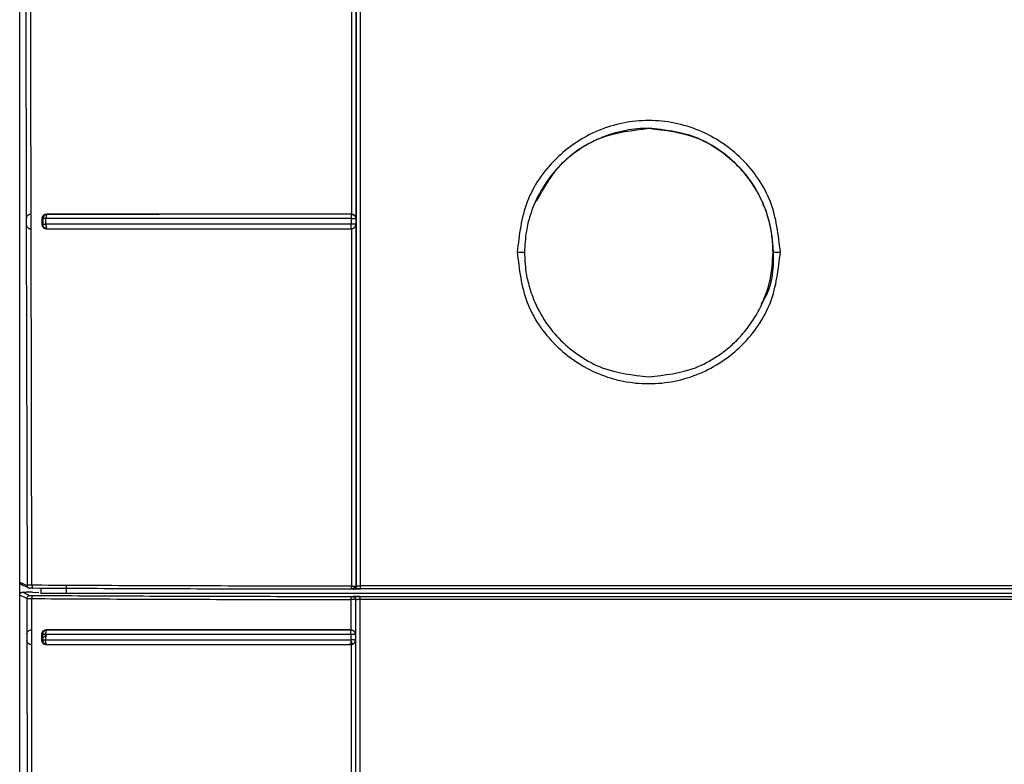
# Model space of a CAD drawing. Header units: inches. Extents: x 170 to 312, y 215 to 248.
# Tile 233 of 256: x 225.5672 to 225.6556, y 222.6156 to 222.6825. Entities that reach past the tile are written whole.
import ezdxf

# ---------------------------------------------------------------- set-up
doc = ezdxf.new("R2010")
doc.units = ezdxf.units.IN
doc.header["$LTSCALE"] = 0.25
doc.header["$MEASUREMENT"] = 0
doc.layers.add('MOTOR LH', color=7, linetype='Continuous')

msp = doc.modelspace()

# ---------------------------------------------------------------- linework, layer by layer
at = {"layer": 'MOTOR LH'}
for p, q in [((225.5677071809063, 222.7021298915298), (225.5677952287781, 222.6646416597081)), ((225.568211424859, 222.6773364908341), (225.5681509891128, 222.7021746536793)), ((225.5672233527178, 222.6319914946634), (225.5672233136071, 222.699602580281)), ((225.5969865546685, 222.6957554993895), (225.5969874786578, 222.665021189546)), ((225.5973834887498, 222.6957094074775), (225.5973790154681, 222.6646407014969)), ((225.5974024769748, 222.6957281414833), (225.5974042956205, 222.6316209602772)), ((225.5672007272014, 222.6812074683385), (225.5672233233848, 222.6814369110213)), ((225.5672007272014, 222.2533859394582), (225.5672007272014, 222.6812074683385)), ((225.5682390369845, 222.6650162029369), (225.568211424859, 222.6773364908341)), ((225.5677952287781, 222.6646416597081), (225.5677964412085, 222.6640756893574)), ((225.5682042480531, 222.6650153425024), (225.5681601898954, 222.6650140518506)), ((225.5682390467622, 222.6650161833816), (225.5682042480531, 222.6650153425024)), ((225.5682419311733, 222.6637039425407), (225.5682390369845, 222.6650162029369)), ((225.5691998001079, 222.6646326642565), (225.5691998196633, 222.6640946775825)), ((225.5691998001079, 222.6646326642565), (225.5692881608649, 222.6646166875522)), ((225.5692881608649, 222.6646166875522), (225.5692881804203, 222.6641125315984)), ((225.5695556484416, 222.6641301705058), (225.5695556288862, 222.6646364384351)), ((225.5696282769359, 222.6649741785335), (225.5695915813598, 222.6648938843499)), ((225.5696123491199, 222.6650166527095), (225.5696727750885, 222.6650059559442)), ((225.5696727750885, 222.6650059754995), (225.5696282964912, 222.6649740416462)), ((225.5969638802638, 222.6646413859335), (225.5969638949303, 222.6641352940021)), ((225.5969874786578, 222.665021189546), (225.5969682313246, 222.6650109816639)), ((225.5973790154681, 222.6646407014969), (225.5973563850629, 222.6646164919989)), ((225.5973563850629, 222.6646164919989), (225.5973563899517, 222.664113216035)), ((225.5677964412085, 222.6640756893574), (225.5678599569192, 222.6316957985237)), ((225.5682070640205, 222.6637031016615), (225.5682419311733, 222.6637039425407)), ((225.5683050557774, 222.6317024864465), (225.5682419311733, 222.6637039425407)), ((225.5692881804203, 222.6641125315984), (225.5691998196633, 222.6640946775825)), ((225.569586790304, 222.6638427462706), (225.5696250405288, 222.6637506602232)), ((225.5696211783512, 222.6637044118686), (225.5696714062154, 222.6637140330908)), ((225.5696250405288, 222.6637506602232), (225.5696714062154, 222.6637140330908)), ((225.596968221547, 222.6637181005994), (225.5969875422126, 222.6637089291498)), ((225.5969875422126, 222.6637089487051), (225.596988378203, 222.6316231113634)), ((225.5973277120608, 222.6641212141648), (225.5972393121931, 222.6641287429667)), ((225.597361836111, 222.6641132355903), (225.5973277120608, 222.6641212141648)), ((225.5973563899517, 222.664113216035), (225.5973790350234, 222.6640886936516)), ((225.5973790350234, 222.6640886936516), (225.5973853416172, 222.6316119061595)), ((225.5672233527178, 222.6319914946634), (225.5678599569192, 222.6316957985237)), ((225.5680120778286, 222.6314575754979), (225.5673747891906, 222.6317535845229)), ((225.5692006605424, 222.6316976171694), (225.5683050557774, 222.6317024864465)), ((225.5713597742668, 222.6316880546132), (225.5713597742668, 222.6309684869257)), ((225.5678307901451, 222.6305011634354), (225.5672007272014, 222.6308160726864)), ((225.5674631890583, 222.6310784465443), (225.5677702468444, 222.6310784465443)), ((225.567985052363, 222.6308175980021), (225.5674631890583, 222.6310784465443)), ((225.5680930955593, 222.6307635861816), (225.567985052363, 222.6308175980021)), ((225.5683385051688, 222.6310727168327), (225.5689067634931, 222.6310555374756)), ((225.569103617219, 222.6314241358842), (225.569103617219, 222.6309684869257)), ((225.6636884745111, 222.6309684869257), (225.569103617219, 222.6309684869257)), ((225.5973853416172, 222.6316119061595), (225.5974042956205, 222.6316209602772)), ((225.6635581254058, 222.631368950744), (225.5977974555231, 222.631368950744)), ((225.6635490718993, 222.631639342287), (225.5977975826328, 222.6316414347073)), ((225.5678307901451, 222.6305011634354), (225.567836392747, 222.6273138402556)), ((225.5682803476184, 222.6276876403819), (225.5682762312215, 222.6305071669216)), ((225.5969525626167, 222.6276875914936), (225.5969548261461, 222.6304228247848)), ((225.5971060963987, 222.6306839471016), (225.5970927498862, 222.630674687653)), ((225.5973711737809, 222.6304221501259), (225.5973519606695, 222.6304125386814)), ((225.5973519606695, 222.6304125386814), (225.5973519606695, 222.6273074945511)), ((225.5977645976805, 222.6306952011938), (225.6624319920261, 222.6306952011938)), ((225.59776464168, 222.6304457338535), (225.6624309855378, 222.6304458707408)), ((225.567836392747, 222.6273138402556), (225.5678372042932, 222.6267478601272)), ((225.5682069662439, 222.6276860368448), (225.568245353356, 222.62768693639)), ((225.568245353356, 222.62768693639), (225.5682803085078, 222.6276876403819)), ((225.5682826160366, 222.626375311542), (225.5682803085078, 222.6276876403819)), ((225.5691694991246, 222.6273031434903), (225.5691694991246, 222.6267651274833)), ((225.5691694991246, 222.6273031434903), (225.5692575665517, 222.6272866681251)), ((225.5692575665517, 222.6272866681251), (225.5692575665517, 222.6267815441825)), ((225.5695246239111, 222.6273015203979), (225.5695246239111, 222.6267963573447)), ((225.5695825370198, 222.6276876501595), (225.5696405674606, 222.6276767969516)), ((225.5969525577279, 222.6276876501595), (225.5967282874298, 222.6276876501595)), ((225.5969318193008, 222.6273028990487), (225.5969318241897, 222.6267967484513)), ((225.5969525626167, 222.6276876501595), (225.5969354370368, 222.6276773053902)), ((225.5973289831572, 222.6272844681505), (225.5973092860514, 222.6274062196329)), ((225.5973289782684, 222.6272844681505), (225.597329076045, 222.6267777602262)), ((225.5973519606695, 222.6273074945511), (225.5973289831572, 222.6272844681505)), ((225.5678372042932, 222.6267478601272), (225.5678966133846, 222.5871565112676)), ((225.5682826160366, 222.626375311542), (225.5682488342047, 222.6263749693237)), ((225.5683414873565, 222.5875301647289), (225.5682826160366, 222.626375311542)), ((225.5691692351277, 222.6267651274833), (225.5692572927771, 222.6267815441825)), ((225.5695896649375, 222.626375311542), (225.5696400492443, 222.6263848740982)), ((225.5969496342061, 222.626375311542), (225.5967282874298, 222.626375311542)), ((225.5969354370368, 222.6263842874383), (225.5970573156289, 222.6264038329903)), ((225.5969354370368, 222.6263842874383), (225.5969496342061, 222.626375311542)), ((225.5969496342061, 222.6263753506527), (225.5969548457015, 222.5875301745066)), ((225.5973492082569, 222.6267563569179), (225.5973284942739, 222.5871499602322)), ((225.597329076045, 222.6267777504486), (225.5973519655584, 222.6267563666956))]:
    msp.add_line(p, q, dxfattribs=at)
at = {"layer": 'MOTOR LH', "flags": 128}
msp.add_lwpolyline([(225.5977975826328, 222.6316414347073), (225.5977973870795, 222.6396652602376), (225.5977971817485, 222.6476880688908), (225.5977969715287, 222.6557097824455), (225.5977967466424, 222.6637303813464), (225.5977965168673, 222.6717497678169), (225.5977962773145, 222.6797679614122), (225.5977960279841, 222.6877848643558), (225.597795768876, 222.695800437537)], dxfattribs=at)
at = {"layer": 'MOTOR LH'}
for points, knots in [([(225.635476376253, 222.6616170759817), (225.6352990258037, 222.6631616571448), (225.6349443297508, 222.6662507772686), (225.6322161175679, 222.670181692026), (225.6283126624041, 222.672812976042), (225.6236650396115, 222.6737375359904), (225.6190175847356, 222.6728127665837), (225.6151134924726, 222.6701822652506), (225.6123862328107, 222.6662506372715), (225.6120316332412, 222.6631616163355), (225.6118543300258, 222.6616170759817)], [0, 0, 0, 0, 0.1250065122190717, 0.2500096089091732, 0.3750011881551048, 0.4999956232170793, 0.6249900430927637, 0.7499921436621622, 0.8749936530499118, 0.9999999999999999, 0.9999999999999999, 0.9999999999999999, 0.9999999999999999]), ([(225.6236647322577, 222.6727319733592), (225.6233199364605, 222.6727227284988), (225.6226244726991, 222.67270408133), (225.621581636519, 222.6725517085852), (225.6205402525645, 222.6723038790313), (225.6191582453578, 222.6718276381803), (225.6174897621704, 222.6709592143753), (225.615777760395, 222.6695659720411), (225.6143522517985, 222.6678473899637), (225.6134937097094, 222.6662634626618), (225.6129549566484, 222.6647709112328), (225.612596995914, 222.663350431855), (225.6125416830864, 222.6622208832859), (225.612510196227, 222.6615778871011)], [0, 0, 0, 0, 0.05902039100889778, 0.1190459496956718, 0.1800765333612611, 0.2421136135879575, 0.3690597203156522, 0.5000421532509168, 0.6176874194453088, 0.7499271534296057, 0.8064527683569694, 0.889823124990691, 1, 1, 1, 1]), ([(225.613582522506, 222.666180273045), (225.614233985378, 222.6673371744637), (225.615603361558, 222.6697689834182), (225.6193060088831, 222.6722177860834), (225.6222116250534, 222.6725601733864), (225.6236644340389, 222.672731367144)], [0, 0, 0, 0, 0.3121093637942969, 0.6560544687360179, 1, 1, 1, 1]), ([(225.6236644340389, 222.672731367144), (225.6251249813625, 222.6725633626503), (225.6280460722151, 222.6722273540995), (225.6317505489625, 222.6696527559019), (225.6342644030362, 222.6659468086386), (225.6350129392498, 222.6616318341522), (225.6347246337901, 222.6583905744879), (225.6338227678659, 222.6570835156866), (225.6337463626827, 222.6569727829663)], [0, 0, 0, 0, 0.1963649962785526, 0.3927294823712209, 0.5890941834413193, 0.7854597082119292, 0.9818243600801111, 1, 1, 1, 1]), ([(225.6348199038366, 222.6615778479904), (225.6348009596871, 222.6620749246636), (225.6347664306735, 222.6629809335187), (225.6345274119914, 222.6641873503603), (225.6342566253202, 222.6651107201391), (225.6337884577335, 222.666349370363), (225.6329777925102, 222.6678468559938), (225.6315519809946, 222.669567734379), (225.6298387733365, 222.6709520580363), (225.6272432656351, 222.6723487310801), (225.6250806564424, 222.6725803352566), (225.6236647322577, 222.6727319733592)], [0, 0, 0, 0, 0.08532871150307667, 0.1555264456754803, 0.2105822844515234, 0.2504881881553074, 0.3828740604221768, 0.5007020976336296, 0.6318578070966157, 0.7589664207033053, 1, 1, 1, 1]), ([(225.5678797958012, 222.6648610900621), (225.5678578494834, 222.6648288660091), (225.567810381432, 222.6647591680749), (225.5678004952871, 222.6646827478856), (225.5677951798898, 222.6646416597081)], [0, 0, 0, 0, 0.4623387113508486, 1, 1, 1, 1]), ([(225.5681601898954, 222.6650140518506), (225.5681055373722, 222.6650013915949), (225.5679861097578, 222.6649737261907), (225.5679171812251, 222.664900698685), (225.5678797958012, 222.6648610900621)], [0, 0, 0, 0, 0.4576204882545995, 1, 1, 1, 1]), ([(225.5696123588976, 222.6650166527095), (225.5695558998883, 222.6650104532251), (225.5694474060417, 222.6649985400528), (225.5693299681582, 222.6649218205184), (225.5692628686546, 222.6648414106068), (225.5692273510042, 222.6647752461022), (225.5692043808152, 222.6647046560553), (225.569201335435, 222.6646567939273), (225.5691998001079, 222.6646326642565)], [0, 0, 0, 0, 0.2775421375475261, 0.5333358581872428, 0.6536201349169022, 0.7748671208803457, 0.8864993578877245, 1, 1, 1, 1]), ([(225.5695556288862, 222.6646364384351), (225.5695225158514, 222.6646355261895), (225.5694563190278, 222.6646337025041), (225.5693765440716, 222.6646289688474), (225.5693149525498, 222.6646232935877), (225.5692970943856, 222.6646188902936), (225.5692881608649, 222.6646166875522)], [0, 0, 0, 0, 0.2501120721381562, 0.5000032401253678, 0.749877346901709, 1, 1, 1, 1]), ([(225.5696727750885, 222.6650059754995), (225.5696228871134, 222.6649993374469), (225.5695231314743, 222.6649860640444), (225.5693964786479, 222.6648968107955), (225.5693086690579, 222.6647683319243), (225.5692950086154, 222.6646672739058), (225.5692881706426, 222.6646166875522)], [0, 0, 0, 0, 0.250111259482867, 0.5001206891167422, 0.7497766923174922, 0.9999999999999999, 0.9999999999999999, 0.9999999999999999, 0.9999999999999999]), ([(225.5695915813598, 222.6648938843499), (225.5695862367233, 222.6648753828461), (225.5695756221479, 222.6648386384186), (225.5695608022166, 222.664753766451), (225.5695576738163, 222.6646828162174), (225.5695556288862, 222.6646364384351)], [0, 0, 0, 0, 0.2599404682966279, 0.5162479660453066, 1, 1, 1, 1]), ([(225.5969638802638, 222.6646413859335), (225.5938963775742, 222.6646412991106), (225.587734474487, 222.6646411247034), (225.5785352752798, 222.6646398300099), (225.5725575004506, 222.6646375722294), (225.5695556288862, 222.6646364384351)], [0, 0, 0, 0, 0.3304321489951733, 0.6637617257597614, 1, 1, 1, 1]), ([(225.5969874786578, 222.665021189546), (225.5938958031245, 222.6650212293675), (225.5877111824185, 222.6650213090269), (225.5785237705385, 222.665018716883), (225.5725815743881, 222.6650173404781), (225.5696123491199, 222.6650166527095)], [0, 0, 0, 0, 0.3333821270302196, 0.666901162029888, 1, 1, 1, 1]), ([(225.5969682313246, 222.6650109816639), (225.5938890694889, 222.6650110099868), (225.5877230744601, 222.6650110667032), (225.5785629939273, 222.6650082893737), (225.5726337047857, 222.665006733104), (225.5696727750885, 222.6650059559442)], [0, 0, 0, 0, 0.3330587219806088, 0.6669472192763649, 1, 1, 1, 1]), ([(225.5969682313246, 222.6650109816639), (225.5969677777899, 222.6650044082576), (225.5969668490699, 222.6649909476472), (225.5969662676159, 222.6649108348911), (225.5969641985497, 222.6648173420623), (225.596963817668, 222.664727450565), (225.5969638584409, 222.6646713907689), (225.5969638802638, 222.6646413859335)], [0, 0, 0, 0, 0.2438424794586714, 0.4993253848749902, 0.7083170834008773, 0.8438828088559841, 1, 1, 1, 1]), ([(225.5969638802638, 222.6646413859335), (225.5969947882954, 222.6646411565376), (225.5970498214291, 222.6646407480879), (225.5971469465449, 222.6646391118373), (225.5972027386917, 222.6646365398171), (225.5972392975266, 222.6646348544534)], [0, 0, 0, 0, 0.3063527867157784, 0.5454748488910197, 1, 1, 1, 1]), ([(225.5969682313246, 222.6650109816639), (225.5970033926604, 222.6650082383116), (225.5970675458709, 222.6650032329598), (225.5971640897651, 222.6649634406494), (225.5972405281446, 222.6649070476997), (225.5972919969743, 222.6648439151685), (225.5973176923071, 222.6647994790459), (225.5973337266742, 222.6647644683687), (225.5973455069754, 222.6647312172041), (225.5973583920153, 222.6646811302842), (225.5973604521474, 222.6646423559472), (225.5973618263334, 222.6646164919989)], [0, 0, 0, 0, 0.1702629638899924, 0.3106513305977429, 0.5009898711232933, 0.6251066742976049, 0.7035271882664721, 0.7495856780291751, 0.8120352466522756, 0.8746204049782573, 1, 1, 1, 1]), ([(225.597304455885, 222.6648599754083), (225.5972842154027, 222.6648835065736), (225.5972462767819, 222.6649276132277), (225.5971681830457, 222.664977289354), (225.5970818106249, 222.6650122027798), (225.5970187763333, 222.6650181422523), (225.596987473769, 222.6650210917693)], [0, 0, 0, 0, 0.2828917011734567, 0.5302502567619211, 0.7667242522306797, 1, 1, 1, 1]), ([(225.5972392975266, 222.6646348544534), (225.5972730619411, 222.6646321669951), (225.5973407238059, 222.6646267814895), (225.5973547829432, 222.6646199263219), (225.5973618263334, 222.6646164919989)], [0, 0, 0, 0, 0.4990169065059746, 1, 1, 1, 1]), ([(225.5973844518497, 222.6646407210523), (225.597379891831, 222.6646788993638), (225.5973708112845, 222.6647549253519), (225.59732651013, 222.6648250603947), (225.597304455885, 222.6648599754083)], [0, 0, 0, 0, 0.5021744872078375, 1, 1, 1, 1]), ([(225.5677963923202, 222.6640756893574), (225.5678022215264, 222.6640335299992), (225.5678129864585, 222.6639556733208), (225.5678639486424, 222.6638841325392), (225.5678873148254, 222.6638513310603)], [0, 0, 0, 0, 0.5414995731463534, 1, 1, 1, 1]), ([(225.5678873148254, 222.6638513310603), (225.5679285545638, 222.6638119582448), (225.567989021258, 222.6637542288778), (225.5681095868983, 222.6637096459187), (225.5681758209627, 222.663705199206), (225.5682070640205, 222.6637031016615)], [0, 0, 0, 0, 0.5312057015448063, 0.7788665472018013, 0.9999999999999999, 0.9999999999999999, 0.9999999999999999, 0.9999999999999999]), ([(225.5691998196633, 222.6640946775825), (225.5692015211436, 222.6640695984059), (225.5692049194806, 222.6640195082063), (225.5692376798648, 222.6639226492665), (225.5693134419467, 222.6638145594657), (225.5694523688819, 222.6637226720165), (225.5695632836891, 222.6637106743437), (225.5696211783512, 222.6637044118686)], [0, 0, 0, 0, 0.1149061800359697, 0.2295000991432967, 0.4689168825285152, 0.7227883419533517, 1, 1, 1, 1]), ([(225.5692881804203, 222.6641125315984), (225.5692971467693, 222.6641145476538), (225.5693150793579, 222.66411857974), (225.5693761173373, 222.6641237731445), (225.5694564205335, 222.6641279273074), (225.5695225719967, 222.6641294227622), (225.5695556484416, 222.6641301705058)], [0, 0, 0, 0, 0.2499984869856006, 0.4999939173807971, 0.7499915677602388, 1, 1, 1, 1]), ([(225.5696714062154, 222.6637140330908), (225.5696206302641, 222.6637208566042), (225.5695191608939, 222.66373449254), (225.5694006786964, 222.6638210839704), (225.5693318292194, 222.6639191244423), (225.5692946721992, 222.66401549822), (225.5692904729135, 222.6640782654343), (225.5692881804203, 222.6641125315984)], [0, 0, 0, 0, 0.250881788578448, 0.5013557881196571, 0.6941827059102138, 0.8330468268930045, 1, 1, 1, 1]), ([(225.5695556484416, 222.6641301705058), (225.5695555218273, 222.6641040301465), (225.5695552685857, 222.6640517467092), (225.5695610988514, 222.6639754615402), (225.5695711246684, 222.6639037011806), (225.5695815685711, 222.6638630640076), (225.569586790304, 222.6638427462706)], [0, 0, 0, 0, 0.250004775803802, 0.5000355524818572, 0.7500282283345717, 1, 1, 1, 1]), ([(225.5969638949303, 222.6641352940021), (225.593886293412, 222.6641351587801), (225.5877142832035, 222.6641348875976), (225.5785155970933, 222.6641331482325), (225.5725477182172, 222.6641311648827), (225.5695556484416, 222.6641301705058)], [0, 0, 0, 0, 0.3315192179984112, 0.6648489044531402, 1, 1, 1, 1]), ([(225.5696211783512, 222.6637044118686), (225.5725895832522, 222.663705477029), (225.5785307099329, 222.6637076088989), (225.5877151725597, 222.6637080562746), (225.5938976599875, 222.6637086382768), (225.5969875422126, 222.6637089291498)], [0, 0, 0, 0, 0.3331082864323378, 0.666701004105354, 1, 1, 1, 1]), ([(225.5696714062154, 222.6637140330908), (225.5726325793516, 222.6637150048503), (225.5785623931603, 222.6637169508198), (225.5877227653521, 222.6637172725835), (225.593889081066, 222.663717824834), (225.596968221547, 222.6637181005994)], [0, 0, 0, 0, 0.333063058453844, 0.6669660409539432, 1, 1, 1, 1]), ([(225.5972393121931, 222.6641287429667), (225.5972059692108, 222.6641305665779), (225.5971509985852, 222.6641335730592), (225.5970541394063, 222.6641352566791), (225.5969953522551, 222.6641352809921), (225.5969638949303, 222.6641352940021)], [0, 0, 0, 0, 0.4174939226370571, 0.6882978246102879, 1, 1, 1, 1]), ([(225.5969656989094, 222.6638502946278), (225.5969652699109, 222.6638928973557), (225.5969644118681, 222.6639781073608), (225.596964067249, 222.6640828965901), (225.5969638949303, 222.6641352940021)], [0, 0, 0, 0, 0.4999733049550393, 1, 1, 1, 1]), ([(225.596968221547, 222.6637181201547), (225.5969683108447, 222.6637205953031), (225.5969685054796, 222.6637259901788), (225.5969662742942, 222.6637614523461), (225.5969659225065, 222.663815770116), (225.5969656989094, 222.6638502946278)], [0, 0, 0, 0, 0.236006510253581, 0.5144038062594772, 0.9999999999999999, 0.9999999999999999, 0.9999999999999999, 0.9999999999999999]), ([(225.596968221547, 222.6637181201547), (225.5970188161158, 222.6637233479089), (225.5970751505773, 222.6637291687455), (225.5971359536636, 222.6637556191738), (225.5971812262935, 222.6637780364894), (225.5972156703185, 222.663806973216), (225.5972421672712, 222.6638292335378)], [0, 0, 0, 0, 0.499092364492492, 0.5557137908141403, 0.6582213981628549, 1, 1, 1, 1]), ([(225.5973072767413, 222.6638742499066), (225.5972861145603, 222.663849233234), (225.5972468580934, 222.6638028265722), (225.5971651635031, 222.6637516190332), (225.5970784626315, 222.6637176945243), (225.5970172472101, 222.6637118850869), (225.5969875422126, 222.6637090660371)], [0, 0, 0, 0, 0.3018538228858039, 0.5599477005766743, 0.7864630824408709, 1, 1, 1, 1]), ([(225.5972421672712, 222.6638292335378), (225.5972682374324, 222.6638594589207), (225.5973137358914, 222.6639122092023), (225.5973538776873, 222.664011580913), (225.5973590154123, 222.6640772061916), (225.597361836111, 222.6641132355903)], [0, 0, 0, 0, 0.3770085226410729, 0.6579670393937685, 1, 1, 1, 1]), ([(225.5973844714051, 222.6640886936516), (225.5973799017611, 222.6640506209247), (225.597371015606, 222.6639765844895), (225.5973281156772, 222.6639077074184), (225.5973072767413, 222.6638742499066)], [0, 0, 0, 0, 0.5142431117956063, 1, 1, 1, 1]), ([(225.6118543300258, 222.6616170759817), (225.6120317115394, 222.6600725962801), (225.6123864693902, 222.6569836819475), (225.6151141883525, 222.6530516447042), (225.6190185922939, 222.6504212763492), (225.6236656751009, 222.6494967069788), (225.6283127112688, 222.6504212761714), (225.6322169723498, 222.6530516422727), (225.634944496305, 222.6569836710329), (225.6352990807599, 222.6600725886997), (225.635476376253, 222.6616170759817)], [0, 0, 0, 0, 0.1250056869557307, 0.2500077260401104, 0.3750053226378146, 0.4999998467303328, 0.6249944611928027, 0.7499921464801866, 0.8749937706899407, 0.9999999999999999, 0.9999999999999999, 0.9999999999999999, 0.9999999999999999]), ([(225.6118543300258, 222.6616170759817), (225.611940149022, 222.661616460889), (225.6121117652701, 222.6616152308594), (225.6123292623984, 222.6616062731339), (225.6124796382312, 222.6615932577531), (225.6125000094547, 222.6615830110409), (225.612510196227, 222.6615778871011)], [0, 0, 0, 0, 0.2500301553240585, 0.4999969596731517, 0.7499699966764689, 1, 1, 1, 1]), ([(225.612510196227, 222.6615778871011), (225.6125348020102, 222.6610123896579), (225.6125805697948, 222.6599605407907), (225.6129079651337, 222.658533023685), (225.6134526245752, 222.6569727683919), (225.6143452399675, 222.6553199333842), (225.6157614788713, 222.6536039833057), (225.617471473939, 222.6522183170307), (225.6200621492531, 222.6508131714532), (225.6222353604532, 222.650578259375), (225.6236653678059, 222.650423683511)], [0, 0, 0, 0, 0.09707175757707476, 0.1805575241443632, 0.2504475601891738, 0.3806522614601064, 0.5006767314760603, 0.6300391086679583, 0.7565598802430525, 0.9999999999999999, 0.9999999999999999, 0.9999999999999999, 0.9999999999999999]), ([(225.6236653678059, 222.650423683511), (225.6250952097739, 222.6505776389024), (225.6272681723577, 222.650811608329), (225.6295226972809, 222.6520379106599), (225.6307274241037, 222.6529183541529), (225.6316302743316, 222.6537349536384), (225.6325093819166, 222.654731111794), (225.6333311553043, 222.6559419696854), (225.6340583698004, 222.6574134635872), (225.6346771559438, 222.6592998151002), (225.6347686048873, 222.6607591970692), (225.6348199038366, 222.6615778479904)], [0, 0, 0, 0, 0.2434001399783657, 0.3699005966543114, 0.4342987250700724, 0.4994102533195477, 0.5783425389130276, 0.6618137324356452, 0.7498249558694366, 0.8596624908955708, 1, 1, 1, 1]), ([(225.6348199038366, 222.6615778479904), (225.6348301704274, 222.6615829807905), (225.6348507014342, 222.6615932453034), (225.6350012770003, 222.6616062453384), (225.635218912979, 222.6616152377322), (225.6353905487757, 222.6616164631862), (225.635476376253, 222.6616170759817)], [0, 0, 0, 0, 0.2500260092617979, 0.4999990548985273, 0.7499716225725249, 1, 1, 1, 1]), ([(225.5674861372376, 222.6317288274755), (225.5674566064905, 222.631731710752), (225.5674010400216, 222.6317371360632), (225.5673312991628, 222.631775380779), (225.5672821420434, 222.6318220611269), (225.5672447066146, 222.6318801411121), (225.5672279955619, 222.6319331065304), (225.5672236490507, 222.6319733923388), (225.5672234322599, 222.6319866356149), (225.5672233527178, 222.6319914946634)], [0, 0, 0, 0, 0.2143495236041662, 0.4033303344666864, 0.5668427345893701, 0.704826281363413, 0.9034251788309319, 0.9645660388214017, 1, 1, 1, 1]), ([(225.5683050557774, 222.6317024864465), (225.5682441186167, 222.6317021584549), (225.5681223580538, 222.6317015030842), (225.5679832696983, 222.6316998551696), (225.5678840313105, 222.6316979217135), (225.5678679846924, 222.6316965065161), (225.5678599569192, 222.6316957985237)], [0, 0, 0, 0, 0.2503099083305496, 0.5001525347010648, 0.7499372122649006, 1, 1, 1, 1]), ([(225.5678599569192, 222.6316957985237), (225.5678638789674, 222.6316613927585), (225.5678717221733, 222.6315925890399), (225.5679323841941, 222.6315058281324), (225.5680191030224, 222.6314451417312), (225.5680878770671, 222.63143729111), (225.5681222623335, 222.6314333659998)], [0, 0, 0, 0, 0.2500189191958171, 0.4999810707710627, 0.750003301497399, 0.9999999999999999, 0.9999999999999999, 0.9999999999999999, 0.9999999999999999]), ([(225.5683050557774, 222.6317024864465), (225.5683050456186, 222.6316846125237), (225.5683050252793, 222.6316488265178), (225.5683094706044, 222.6315967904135), (225.5683168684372, 222.6315485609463), (225.568327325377, 222.6315060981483), (225.5683404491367, 222.6314715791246), (225.5683555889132, 222.6314462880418), (225.5683720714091, 222.6314299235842), (225.5683835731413, 222.6314282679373), (225.5683893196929, 222.6314274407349)], [0, 0, 0, 0, 0.1248906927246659, 0.2500480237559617, 0.3751411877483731, 0.4999846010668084, 0.6248334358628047, 0.7499421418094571, 0.875064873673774, 1, 1, 1, 1]), ([(225.5969883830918, 222.6316231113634), (225.593864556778, 222.6316251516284), (225.5876013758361, 222.6316292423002), (225.5782725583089, 222.6316541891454), (225.5722296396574, 222.6316831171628), (225.5692006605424, 222.6316976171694)], [0, 0, 0, 0, 0.3316797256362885, 0.6650082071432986, 1, 1, 1, 1]), ([(225.5672007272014, 222.6308160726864), (225.5672041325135, 222.630848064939), (225.5672111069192, 222.6309135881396), (225.5672579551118, 222.6309854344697), (225.5673093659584, 222.6310309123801), (225.5673558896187, 222.631057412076), (225.5674079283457, 222.631075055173), (225.5674446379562, 222.631077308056), (225.5674631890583, 222.6310784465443)], [0, 0, 0, 0, 0.2324898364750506, 0.4761614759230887, 0.6028328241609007, 0.7323573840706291, 0.8647475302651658, 1, 1, 1, 1]), ([(225.5683385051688, 222.6310698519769), (225.5683281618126, 222.6310702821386), (225.5682980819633, 222.6310715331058), (225.5682234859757, 222.6310751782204), (225.5681018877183, 222.6310776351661), (225.5679419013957, 222.6310781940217), (225.5678273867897, 222.6310783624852), (225.5677702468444, 222.6310784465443)], [0, 0, 0, 0, 0.0864230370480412, 0.2513296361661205, 0.5002811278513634, 0.7506526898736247, 1, 1, 1, 1]), ([(225.5683893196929, 222.6314274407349), (225.5683525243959, 222.6314277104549), (225.5682797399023, 222.631428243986), (225.5681958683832, 222.6314296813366), (225.5681372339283, 222.6314313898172), (225.5681273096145, 222.6314326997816), (225.5681222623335, 222.6314333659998)], [0, 0, 0, 0, 0.2527556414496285, 0.499973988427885, 0.7456981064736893, 0.9999999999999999, 0.9999999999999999, 0.9999999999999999, 0.9999999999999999]), ([(225.5969907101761, 222.6313473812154), (225.5937589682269, 222.6313495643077), (225.5872862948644, 222.6313539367), (225.5776804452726, 222.6313808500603), (225.57148351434, 222.6314119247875), (225.5683893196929, 222.6314274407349)], [0, 0, 0, 0, 0.3330085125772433, 0.6669639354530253, 1, 1, 1, 1]), ([(225.5969883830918, 222.6316231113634), (225.5970391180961, 222.631622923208), (225.5971405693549, 222.6316225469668), (225.5972704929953, 222.6316199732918), (225.597362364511, 222.6316162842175), (225.5973776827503, 222.6316133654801), (225.5973853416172, 222.6316119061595)], [0, 0, 0, 0, 0.2501112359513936, 0.500130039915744, 0.7500732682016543, 0.9999999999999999, 0.9999999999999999, 0.9999999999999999, 0.9999999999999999]), ([(225.5969907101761, 222.6313473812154), (225.5969905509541, 222.6313482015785), (225.5969902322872, 222.6313498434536), (225.596989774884, 222.6313661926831), (225.596989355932, 222.6313915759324), (225.5969889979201, 222.6314261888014), (225.5969887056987, 222.6314687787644), (225.5969885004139, 222.6315171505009), (225.5969883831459, 222.6315693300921), (225.5969883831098, 222.6316051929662), (225.5969883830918, 222.6316231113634)], [0, 0, 0, 0, 0.1249334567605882, 0.2500418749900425, 0.3751667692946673, 0.5000088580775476, 0.6248334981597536, 0.749964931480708, 0.8750733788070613, 1, 1, 1, 1]), ([(225.5973560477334, 222.6316186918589), (225.5973476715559, 222.6316038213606), (225.5973309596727, 222.6315741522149), (225.5972891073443, 222.6315300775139), (225.5972385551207, 222.6314877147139), (225.5971818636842, 222.6314486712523), (225.5971239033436, 222.6314143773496), (225.5970698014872, 222.6313863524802), (225.5970227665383, 222.63136448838), (225.5970008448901, 222.6313562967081), (225.5969902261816, 222.6313523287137)], [0, 0, 0, 0, 0.1369880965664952, 0.2733142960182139, 0.4074046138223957, 0.5378866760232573, 0.6632626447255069, 0.782359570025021, 0.8945763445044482, 0.9999999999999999, 0.9999999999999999, 0.9999999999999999, 0.9999999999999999]), ([(225.5971258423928, 222.6313495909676), (225.5971218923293, 222.6313492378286), (225.5971165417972, 222.6313487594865), (225.5970978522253, 222.6313482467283), (225.5970761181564, 222.6313478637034), (225.5970408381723, 222.6313474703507), (225.5970076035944, 222.6313474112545), (225.5969907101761, 222.6313473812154)], [0, 0, 0, 0, 0.3044365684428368, 0.4123725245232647, 0.5282349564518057, 0.7601978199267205, 1, 1, 1, 1]), ([(225.5971258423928, 222.6313496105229), (225.5971468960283, 222.6313512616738), (225.5971878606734, 222.6313544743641), (225.5972440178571, 222.6313767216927), (225.5972912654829, 222.6314078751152), (225.5973389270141, 222.6314567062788), (225.5973775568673, 222.6315256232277), (225.5973828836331, 222.6315846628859), (225.5973853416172, 222.6316119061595)], [0, 0, 0, 0, 0.1545949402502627, 0.3007996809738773, 0.4385993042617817, 0.5679989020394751, 0.8006573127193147, 1, 1, 1, 1]), ([(225.5974042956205, 222.6316209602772), (225.5974003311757, 222.6315864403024), (225.5973924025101, 222.6315174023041), (225.5973317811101, 222.6314304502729), (225.5972596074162, 222.6313822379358), (225.5971933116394, 222.6313612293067), (225.5971577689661, 222.631359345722), (225.597139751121, 222.631358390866)], [0, 0, 0, 0, 0.2495717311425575, 0.4991293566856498, 0.7418967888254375, 0.8691583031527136, 1, 1, 1, 1]), ([(225.5973411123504, 222.6313659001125), (225.597407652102, 222.6313667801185), (225.5975411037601, 222.6313685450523), (225.5977118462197, 222.6313688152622), (225.5977974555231, 222.631368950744)], [0, 0, 0, 0, 0.498605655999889, 1, 1, 1, 1]), ([(225.5978030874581, 222.6313737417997), (225.5977290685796, 222.6313778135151), (225.5975869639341, 222.6313856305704), (225.5974350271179, 222.6314081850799), (225.5973523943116, 222.6314359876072), (225.597355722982, 222.6314599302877), (225.5973573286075, 222.6314714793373)], [0, 0, 0, 0, 0.2805822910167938, 0.5386740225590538, 0.7774736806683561, 1, 1, 1, 1]), ([(225.5974043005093, 222.6316209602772), (225.5974094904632, 222.6316235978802), (225.5974185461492, 222.6316282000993), (225.5974636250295, 222.6316336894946), (225.5975007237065, 222.6316368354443), (225.597556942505, 222.6316394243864), (225.5976464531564, 222.6316406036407), (225.5977472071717, 222.6316411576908), (225.5977975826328, 222.6316414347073)], [0, 0, 0, 0, 0.2037404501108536, 0.3554963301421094, 0.4844169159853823, 0.5011623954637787, 0.7505888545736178, 1, 1, 1, 1]), ([(225.5977974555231, 222.631368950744), (225.5977974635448, 222.6313696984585), (225.5977974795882, 222.6313711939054), (225.5977975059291, 222.6313870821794), (225.5977975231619, 222.6314122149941), (225.5977975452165, 222.6314465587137), (225.5977975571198, 222.631488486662), (225.5977975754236, 222.6315362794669), (225.597797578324, 222.6315880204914), (225.5977975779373, 222.6316236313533), (225.5977975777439, 222.6316414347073)], [0, 0, 0, 0, 0.1250009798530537, 0.2500049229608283, 0.3750063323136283, 0.4999783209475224, 0.625008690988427, 0.7499792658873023, 0.875004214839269, 1, 1, 1, 1]), ([(225.5680930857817, 222.6307635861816), (225.568058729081, 222.6307596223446), (225.567990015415, 222.63075169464), (225.5679033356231, 222.630691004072), (225.5678426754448, 222.6306042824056), (225.5678347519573, 222.6305355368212), (225.5678307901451, 222.6305011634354)], [0, 0, 0, 0, 0.2499983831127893, 0.4999986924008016, 0.7499950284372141, 1, 1, 1, 1]), ([(225.5678307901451, 222.6305011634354), (225.5678422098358, 222.6305020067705), (225.5678636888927, 222.6305035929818), (225.56798400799, 222.6305056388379), (225.5681240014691, 222.6305066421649), (225.5682284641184, 222.6305070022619), (225.5682762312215, 222.6305071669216)], [0, 0, 0, 0, 0.3045442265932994, 0.5728108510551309, 0.8046613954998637, 1, 1, 1, 1]), ([(225.5683599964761, 222.6307573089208), (225.5683236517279, 222.6307575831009), (225.568250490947, 222.6307581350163), (225.5681670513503, 222.6307596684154), (225.5681069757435, 222.6307615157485), (225.5680977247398, 222.6307628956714), (225.5680930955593, 222.6307635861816)], [0, 0, 0, 0, 0.2483469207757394, 0.4999141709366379, 0.7497582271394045, 1, 1, 1, 1]), ([(225.5683599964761, 222.6307573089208), (225.5683494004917, 222.6307531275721), (225.5683282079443, 222.6307447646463), (225.5683011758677, 222.6306872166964), (225.5682815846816, 222.6306055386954), (225.5682780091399, 222.6305399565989), (225.5682762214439, 222.6305071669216)], [0, 0, 0, 0, 0.2499977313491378, 0.5000091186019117, 0.7500150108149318, 1, 1, 1, 1]), ([(225.5682762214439, 222.6305071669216), (225.5713974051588, 222.630490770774), (225.5776238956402, 222.6304580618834), (225.5872564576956, 222.6304298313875), (225.5937275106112, 222.6304251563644), (225.5969548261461, 222.6304228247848)], [0, 0, 0, 0, 0.3350320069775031, 0.6683597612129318, 1, 1, 1, 1]), ([(225.59695728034, 222.6306723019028), (225.5937234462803, 222.6306746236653), (225.5872536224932, 222.6306792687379), (225.5776492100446, 222.6307078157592), (225.5714557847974, 222.6307408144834), (225.5683599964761, 222.6307573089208)], [0, 0, 0, 0, 0.3332515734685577, 0.6667252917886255, 1, 1, 1, 1]), ([(225.5969548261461, 222.6304228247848), (225.5969548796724, 222.630455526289), (225.596954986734, 222.6305209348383), (225.5969555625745, 222.6306023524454), (225.5969563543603, 222.6306597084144), (225.5969569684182, 222.630668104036), (225.5969572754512, 222.6306723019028)], [0, 0, 0, 0, 0.24997733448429, 0.4999970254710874, 0.7499951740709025, 1, 1, 1, 1]), ([(225.5973519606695, 222.6304125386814), (225.5973444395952, 222.6304137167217), (225.5973293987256, 222.6304160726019), (225.5972367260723, 222.6304196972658), (225.5971071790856, 222.6304223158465), (225.5970056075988, 222.6304226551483), (225.5969548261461, 222.6304228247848)], [0, 0, 0, 0, 0.2500494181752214, 0.5000563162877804, 0.7500492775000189, 1, 1, 1, 1]), ([(225.5970927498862, 222.630674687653), (225.5970919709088, 222.6306744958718), (225.5970905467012, 222.6306741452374), (225.5970783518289, 222.6306735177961), (225.5970565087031, 222.6306730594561), (225.5970317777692, 222.6306726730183), (225.5970088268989, 222.6306724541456), (225.5969837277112, 222.63067232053), (225.5969662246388, 222.6306723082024), (225.59695728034, 222.6306723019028)], [0, 0, 0, 0, 0.1580717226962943, 0.2890032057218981, 0.509679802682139, 0.63500735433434, 0.7548927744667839, 0.8747470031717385, 1, 1, 1, 1]), ([(225.5970927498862, 222.6306746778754), (225.5971137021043, 222.6306729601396), (225.5971544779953, 222.6306696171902), (225.5972104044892, 222.6306473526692), (225.5972575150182, 222.6306162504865), (225.5973051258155, 222.6305675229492), (225.5973438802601, 222.6304987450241), (225.5973494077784, 222.6304397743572), (225.5973519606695, 222.6304125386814)], [0, 0, 0, 0, 0.1543483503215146, 0.300383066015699, 0.4380914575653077, 0.5674609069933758, 0.800231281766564, 0.9999999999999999, 0.9999999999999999, 0.9999999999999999, 0.9999999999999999]), ([(225.5973085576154, 222.6306919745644), (225.5972539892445, 222.6306908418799), (225.5971416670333, 222.6306885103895), (225.5971181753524, 222.6306854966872), (225.5971060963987, 222.6306839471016)], [0, 0, 0, 0, 0.4858199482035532, 0.9999999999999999, 0.9999999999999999, 0.9999999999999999, 0.9999999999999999]), ([(225.5971060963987, 222.630683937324), (225.5971241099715, 222.6306830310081), (225.597159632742, 222.6306812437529), (225.5972258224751, 222.6306604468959), (225.5972842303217, 222.6306218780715), (225.5973301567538, 222.6305660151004), (225.5973628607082, 222.6305041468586), (225.5973681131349, 222.6304523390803), (225.5973711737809, 222.6304221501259)], [0, 0, 0, 0, 0.1307654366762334, 0.2578694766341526, 0.500278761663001, 0.6254115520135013, 0.7817232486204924, 1, 1, 1, 1]), ([(225.5977645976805, 222.6306952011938), (225.5976785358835, 222.6306950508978), (225.5975083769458, 222.6306947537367), (225.5973746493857, 222.6306928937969), (225.5973085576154, 222.6306919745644)], [0, 0, 0, 0, 0.5057730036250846, 1, 1, 1, 1]), ([(225.5973711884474, 222.4843848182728), (225.5973571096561, 222.5087358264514), (225.5973289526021, 222.5574369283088), (225.5973571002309, 222.6060940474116), (225.5973711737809, 222.6304221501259)], [0, 0, 0, 0, 0.5000093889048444, 1, 1, 1, 1]), ([(225.5973711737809, 222.6304221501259), (225.5973785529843, 222.6304252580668), (225.5973933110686, 222.6304314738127), (225.5974847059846, 222.6304392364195), (225.5976129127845, 222.6304446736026), (225.5977140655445, 222.6304453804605), (225.5977646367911, 222.6304457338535)], [0, 0, 0, 0, 0.2500914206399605, 0.5001719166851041, 0.7501113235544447, 1, 1, 1, 1]), ([(225.5974297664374, 222.6306936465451), (225.5974889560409, 222.6306934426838), (225.5976031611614, 222.6306930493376), (225.5977156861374, 222.6306818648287), (225.597769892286, 222.6306764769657)], [0, 0, 0, 0, 0.5182745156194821, 1, 1, 1, 1]), ([(225.5977646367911, 222.6304457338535), (225.5977646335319, 222.6304784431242), (225.597764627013, 222.6305438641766), (225.5977646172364, 222.6306253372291), (225.597764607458, 222.6306826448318), (225.5977646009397, 222.6306910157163), (225.5977645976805, 222.6306952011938)], [0, 0, 0, 0, 0.2499944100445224, 0.5000080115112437, 0.7500019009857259, 1, 1, 1, 1]), ([(225.5977646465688, 222.4833246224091), (225.5977646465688, 222.5078559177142), (225.5977646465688, 222.5569185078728), (225.5977646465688, 222.605936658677), (225.5977646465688, 222.6304457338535)], [0, 0, 0, 0, 0.5000000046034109, 1, 1, 1, 1]), ([(225.5678364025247, 222.6273138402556), (225.5678435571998, 222.6273607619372), (225.5678571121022, 222.6274496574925), (225.5679376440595, 222.6275642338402), (225.568050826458, 222.6276527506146), (225.5681566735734, 222.6276753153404), (225.5682069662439, 222.6276860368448)], [0, 0, 0, 0, 0.2837769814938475, 0.5376301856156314, 0.7803075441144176, 1, 1, 1, 1]), ([(225.5695825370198, 222.6276876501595), (225.5695498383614, 222.627685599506), (225.5694881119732, 222.6276817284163), (225.569383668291, 222.6276463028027), (225.569295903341, 222.6275884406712), (225.5692314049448, 222.6275115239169), (225.5691954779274, 222.6274446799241), (225.5691733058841, 222.6273744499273), (225.5691705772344, 222.6273266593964), (225.5691692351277, 222.6273031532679)], [0, 0, 0, 0, 0.1604660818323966, 0.3029173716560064, 0.5338415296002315, 0.6579065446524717, 0.7763037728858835, 0.8899733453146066, 1, 1, 1, 1]), ([(225.5696405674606, 222.6276767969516), (225.5695906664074, 222.6276701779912), (225.569490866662, 222.6276569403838), (225.5693650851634, 222.627566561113), (225.5692764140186, 222.6274386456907), (225.5692636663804, 222.6273373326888), (225.5692572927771, 222.6272866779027)], [0, 0, 0, 0, 0.2500087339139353, 0.5000056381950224, 0.7500112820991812, 1, 1, 1, 1]), ([(225.5692572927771, 222.6272866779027), (225.5692662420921, 222.6272883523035), (225.5692841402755, 222.6272917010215), (225.5693451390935, 222.6272960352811), (225.5694254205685, 222.6272995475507), (225.5694915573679, 222.6273008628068), (225.5695246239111, 222.6273015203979)], [0, 0, 0, 0, 0.2500101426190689, 0.5000078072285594, 0.7500179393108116, 1, 1, 1, 1]), ([(225.5696405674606, 222.6276767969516), (225.5696256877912, 222.6276697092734), (225.5695959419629, 222.6276555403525), (225.5695608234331, 222.6275747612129), (225.5695396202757, 222.6274828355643), (225.5695278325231, 222.6273922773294), (225.5695257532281, 222.6273334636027), (225.5695246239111, 222.6273015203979)], [0, 0, 0, 0, 0.2497574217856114, 0.4992880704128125, 0.6969607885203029, 0.8354118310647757, 1, 1, 1, 1]), ([(225.5695246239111, 222.6273015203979), (225.57251402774, 222.6273018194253), (225.5784790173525, 222.6273024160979), (225.5876771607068, 222.6273028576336), (225.5938516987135, 222.627302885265), (225.5969318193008, 222.6273028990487)], [0, 0, 0, 0, 0.3348786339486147, 0.6682093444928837, 1, 1, 1, 1]), ([(225.5967282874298, 222.6276876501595), (225.5936658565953, 222.6276875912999), (225.5875318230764, 222.6276874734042), (225.5784225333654, 222.6276864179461), (225.5725262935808, 222.6276872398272), (225.5695825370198, 222.6276876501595)], [0, 0, 0, 0, 0.3329975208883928, 0.6669923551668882, 1, 1, 1, 1]), ([(225.5969354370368, 222.6276773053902), (225.5938542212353, 222.6276772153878), (225.5876900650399, 222.6276770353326), (225.5785303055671, 222.6276758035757), (225.5726032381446, 222.6276764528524), (225.5696405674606, 222.6276767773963)], [0, 0, 0, 0, 0.3332736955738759, 0.666733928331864, 1, 1, 1, 1]), ([(225.5969318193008, 222.6273028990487), (225.5969317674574, 222.6273331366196), (225.5969316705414, 222.6273896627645), (225.5969316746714, 222.6274806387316), (225.5969332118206, 222.6275758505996), (225.5969338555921, 222.6276570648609), (225.5969349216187, 222.6276707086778), (225.5969354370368, 222.6276773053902)], [0, 0, 0, 0, 0.1559125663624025, 0.2914631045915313, 0.5007397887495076, 0.7586103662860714, 0.9999999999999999, 0.9999999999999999, 0.9999999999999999, 0.9999999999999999]), ([(225.5969318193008, 222.6273028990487), (225.5969825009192, 222.6273026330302), (225.5970838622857, 222.6273021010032), (225.5972132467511, 222.6272978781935), (225.597305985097, 222.6272918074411), (225.5973213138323, 222.6272869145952), (225.5973289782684, 222.6272844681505)], [0, 0, 0, 0, 0.2500044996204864, 0.499999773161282, 0.7499976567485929, 1, 1, 1, 1]), ([(225.5973092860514, 222.6274062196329), (225.5972928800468, 222.6274441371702), (225.5972600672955, 222.6275199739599), (225.5971695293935, 222.6276068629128), (225.5970588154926, 222.627665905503), (225.5969765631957, 222.6276735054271), (225.5969354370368, 222.6276773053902)], [0, 0, 0, 0, 0.249996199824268, 0.5000037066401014, 0.750001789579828, 1, 1, 1, 1]), ([(225.5969525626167, 222.6276875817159), (225.5969775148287, 222.6276857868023), (225.597028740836, 222.6276821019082), (225.5971029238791, 222.6276586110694), (225.5971728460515, 222.6276221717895), (225.5972480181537, 222.627561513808), (225.597326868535, 222.6274590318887), (225.5973425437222, 222.6273643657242), (225.5973519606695, 222.6273074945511)], [0, 0, 0, 0, 0.1033227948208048, 0.2121180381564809, 0.3288399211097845, 0.4554874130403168, 0.6728813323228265, 1, 1, 1, 1]), ([(225.5682488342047, 222.6263749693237), (225.5682197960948, 222.626376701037), (225.5681614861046, 222.6263801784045), (225.5680546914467, 222.6264118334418), (225.5679461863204, 222.626489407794), (225.567859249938, 222.6266107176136), (225.5678447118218, 222.626701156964), (225.5678372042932, 222.6267478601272)], [0, 0, 0, 0, 0.1096377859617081, 0.2201582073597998, 0.4592791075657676, 0.7207700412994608, 0.9999999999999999, 0.9999999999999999, 0.9999999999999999, 0.9999999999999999]), ([(225.5691692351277, 222.6267651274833), (225.5691706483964, 222.626741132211), (225.5691735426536, 222.6266919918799), (225.5691968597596, 222.6266199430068), (225.5692349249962, 222.6265507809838), (225.5693018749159, 222.6264739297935), (225.569418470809, 222.6263951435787), (225.5695278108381, 222.6263824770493), (225.5695896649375, 222.626375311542)], [0, 0, 0, 0, 0.1099610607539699, 0.2251911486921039, 0.3470478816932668, 0.4763434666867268, 0.7037653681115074, 1, 1, 1, 1]), ([(225.5692556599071, 222.6267574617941), (225.5692557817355, 222.6267993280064), (225.5692560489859, 222.626891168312), (225.5693235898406, 222.6270205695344), (225.5694351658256, 222.6271225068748), (225.56955196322, 222.6271672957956), (225.5696234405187, 222.6271708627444), (225.5696449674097, 222.627171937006)], [0, 0, 0, 0, 0.1955515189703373, 0.4289738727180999, 0.6626235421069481, 0.8983919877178, 1, 1, 1, 1]), ([(225.5692572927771, 222.6267815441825), (225.5692662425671, 222.6267832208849), (225.5692841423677, 222.6267865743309), (225.5693451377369, 222.6267908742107), (225.5694254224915, 222.6267943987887), (225.5694915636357, 222.6267957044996), (225.5695246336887, 222.6267963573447)], [0, 0, 0, 0, 0.2499949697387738, 0.4999960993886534, 0.7500019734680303, 1, 1, 1, 1]), ([(225.5692572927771, 222.6267815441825), (225.5692633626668, 222.6267289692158), (225.5692754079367, 222.626624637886), (225.569366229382, 222.6264942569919), (225.5694924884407, 222.626404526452), (225.5695911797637, 222.6263913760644), (225.5696400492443, 222.6263848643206)], [0, 0, 0, 0, 0.256540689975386, 0.5090869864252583, 0.7569121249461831, 1, 1, 1, 1]), ([(225.5695246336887, 222.6267963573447), (225.572513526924, 222.6267964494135), (225.578478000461, 222.626796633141), (225.5876761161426, 222.6267967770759), (225.5938511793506, 222.6267967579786), (225.5969318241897, 222.6267967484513)], [0, 0, 0, 0, 0.3348221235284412, 0.668152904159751, 0.9999999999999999, 0.9999999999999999, 0.9999999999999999, 0.9999999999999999]), ([(225.5696400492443, 222.6263848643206), (225.5696243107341, 222.6263928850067), (225.569592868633, 222.6264089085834), (225.5695593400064, 222.6264933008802), (225.5695386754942, 222.6265823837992), (225.5695261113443, 222.6266782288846), (225.5695252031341, 222.6267508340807), (225.5695246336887, 222.6267963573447)], [0, 0, 0, 0, 0.2492274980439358, 0.4979020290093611, 0.6503349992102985, 0.780760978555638, 1, 1, 1, 1]), ([(225.5695896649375, 222.626375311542), (225.5725330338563, 222.6263757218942), (225.5784279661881, 222.6263765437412), (225.5875348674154, 222.6263754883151), (225.5936668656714, 222.6263753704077), (225.5967282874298, 222.626375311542)], [0, 0, 0, 0, 0.3330470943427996, 0.6670214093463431, 0.9999999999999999, 0.9999999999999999, 0.9999999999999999, 0.9999999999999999]), ([(225.5696400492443, 222.6263848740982), (225.5726016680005, 222.626385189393), (225.5785293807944, 222.6263858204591), (225.5876892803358, 222.6263845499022), (225.5938546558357, 222.6263843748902), (225.5969354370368, 222.6263842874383)], [0, 0, 0, 0, 0.3331352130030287, 0.6667738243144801, 1, 1, 1, 1]), ([(225.597057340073, 222.626403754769), (225.5970550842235, 222.6264116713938), (225.5970505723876, 222.6264275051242), (225.5970211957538, 222.6265201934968), (225.5969800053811, 222.6266484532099), (225.5969478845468, 222.6267473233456), (225.5969318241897, 222.626796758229)], [0, 0, 0, 0, 0.2499903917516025, 0.499995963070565, 0.7499989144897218, 1, 1, 1, 1]), ([(225.5969318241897, 222.6267967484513), (225.5969318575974, 222.6267444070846), (225.5969319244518, 222.6266396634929), (225.5969327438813, 222.6265043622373), (225.5969339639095, 222.62640762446), (225.5969349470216, 222.6263920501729), (225.5969354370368, 222.6263842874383)], [0, 0, 0, 0, 0.2503979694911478, 0.5010870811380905, 0.7513254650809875, 1, 1, 1, 1]), ([(225.597329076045, 222.6267777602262), (225.5973216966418, 222.6267802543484), (225.5973069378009, 222.6267852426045), (225.5972142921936, 222.6267914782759), (225.5970845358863, 222.6267958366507), (225.5969827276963, 222.6267964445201), (225.5969318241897, 222.6267967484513)], [0, 0, 0, 0, 0.2500010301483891, 0.5000032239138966, 0.750004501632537, 1, 1, 1, 1]), ([(225.5973519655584, 222.6267563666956), (225.5973481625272, 222.6267216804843), (225.5973432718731, 222.626677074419), (225.5973260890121, 222.6266316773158), (225.5973022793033, 222.6265763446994), (225.5972583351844, 222.6265104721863), (225.5971747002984, 222.6264425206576), (225.5971037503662, 222.6264050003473), (225.5970278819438, 222.6263807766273), (225.5969752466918, 222.6263771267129), (225.5969496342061, 222.6263753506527)], [0, 0, 0, 0, 0.2018475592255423, 0.2595736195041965, 0.2776099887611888, 0.545478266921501, 0.6729828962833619, 0.789583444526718, 0.8976106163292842, 1, 1, 1, 1]), ([(225.5970573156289, 222.6264038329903), (225.597095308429, 222.6264201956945), (225.597171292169, 222.6264529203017), (225.5972584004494, 222.626543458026), (225.5973176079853, 222.6266542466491), (225.5973252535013, 222.6267365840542), (225.597329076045, 222.6267777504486)], [0, 0, 0, 0, 0.2500073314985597, 0.5000024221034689, 0.7500152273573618, 1, 1, 1, 1])]:
    msp.add_open_spline(points, degree=3, knots=knots, dxfattribs=at)

doc.saveas('drawing.dxf')
